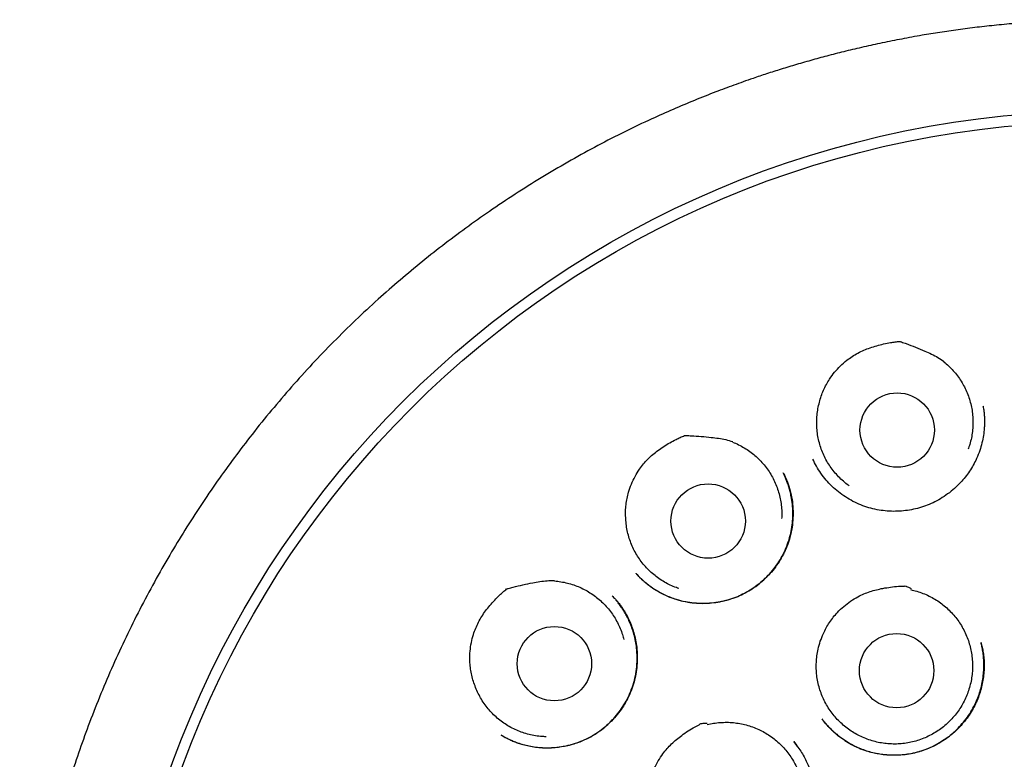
# Model space of a CAD drawing. Header units: millimetres. Extents: x 8 to 855, y 12 to 815.
# Tile 49 of 55: x 474 to 490, y 803 to 815. Entities that reach past the tile are written whole.
import ezdxf

# ---------------------------------------------------------------- set-up
doc = ezdxf.new("R2010")
doc.units = ezdxf.units.MM

msp = doc.modelspace()

# ---------------------------------------------------------------- linework, layer by layer
at = {"color": 7, "linetype": 'Continuous', "lineweight": 30}
for p, q in [((489.955, 809.027), (489.956, 809.022)), ((487.153, 808.155), (487.152, 808.158)), ((487.152, 808.155), (487.154, 808.151)), ((486.662, 807.927), (486.667, 807.918)), ((484.24, 806.269), (484.237, 806.273)), ((483.843, 805.899), (483.845, 805.897)), ((482.019, 803.603), (482.012, 803.607))]:
    msp.add_line(p, q, dxfattribs=at)
for centre, radius in [((491.96, 797.55), 16.35), ((491.96, 797.55), 16.174), ((488.541, 808.635), 0.613), ((485.425, 807.135), 0.613), ((482.89, 804.783), 0.613), ((488.532, 804.668), 0.613)]:
    msp.add_circle(centre, radius, dxfattribs=at)
for points, knots in [([(491.96, 815.403), (491.835, 815.402), (491.588, 815.4), (491.222, 815.388), (490.866, 815.369), (490.519, 815.344), (490.184, 815.313), (489.861, 815.278), (489.549, 815.238), (489.247, 815.194), (488.937, 815.143), (488.621, 815.086), (488.3, 815.021), (487.993, 814.954), (487.699, 814.885), (487.42, 814.814), (487.149, 814.74), (486.886, 814.665), (486.632, 814.588), (486.394, 814.512), (486.186, 814.442), (486.005, 814.379), (485.849, 814.323), (485.698, 814.268), (485.481, 814.186), (485.197, 814.073), (484.845, 813.924), (484.462, 813.753), (484.048, 813.555), (483.605, 813.328), (483.163, 813.086), (482.726, 812.829), (482.294, 812.56), (481.877, 812.283), (481.476, 812.001), (481.091, 811.714), (480.713, 811.417), (480.344, 811.11), (479.977, 810.787), (479.611, 810.448), (479.25, 810.093), (478.898, 809.726), (478.557, 809.35), (478.226, 808.962), (477.911, 808.573), (477.614, 808.182), (477.332, 807.792), (477.06, 807.393), (476.799, 806.988), (476.543, 806.567), (476.295, 806.131), (476.054, 805.679), (475.827, 805.222), (475.613, 804.758), (475.413, 804.29), (475.23, 803.825), (475.064, 803.366), (474.914, 802.912), (474.775, 802.454), (474.649, 801.993), (474.534, 801.519), (474.428, 801.031), (474.335, 800.531), (474.256, 800.026), (474.191, 799.519), (474.14, 799.01), (474.104, 798.509), (474.083, 798.019), (474.074, 797.538), (474.08, 797.059), (474.098, 796.58), (474.129, 796.091), (474.175, 795.593), (474.237, 795.087), (474.312, 794.583), (474.402, 794.081), (474.505, 793.581), (474.621, 793.094), (474.747, 792.62), (474.883, 792.159), (475.03, 791.703), (475.19, 791.25), (475.366, 790.794), (475.557, 790.334), (475.766, 789.87), (475.989, 789.412), (476.224, 788.96), (476.472, 788.515), (476.729, 788.084), (476.993, 787.665), (477.265, 787.259), (477.551, 786.857), (477.849, 786.46), (478.141, 786.093), (478.424, 785.755), (478.695, 785.446), (478.976, 785.14), (479.267, 784.837), (479.57, 784.537), (479.884, 784.24), (480.165, 783.987), (480.408, 783.777), (480.609, 783.608), (480.813, 783.441), (481.022, 783.276), (481.234, 783.113), (481.417, 782.976), (481.566, 782.867), (481.677, 782.788), (481.777, 782.717), (481.867, 782.654), (481.943, 782.601), (482.005, 782.557), (482.056, 782.522), (482.1, 782.493), (482.136, 782.468), (482.165, 782.449), (482.182, 782.438), (482.189, 782.433)], [0, 0, 0, 0, 0.008166, 0.016134, 0.0239027, 0.031471, 0.0388374, 0.0458748, 0.0527157, 0.059359, 0.0658041, 0.0732174, 0.0803478, 0.0871947, 0.0937575, 0.1000358, 0.1060293, 0.1121217, 0.1178884, 0.1233297, 0.1284457, 0.1322374, 0.1358286, 0.139278, 0.1427294, 0.1509809, 0.159284, 0.1676523, 0.1783974, 0.1892475, 0.2002009, 0.2112559, 0.222359, 0.233462, 0.2439285, 0.254391, 0.2648473, 0.2752957, 0.285734, 0.296791, 0.3078303, 0.3188774, 0.3299473, 0.3410367, 0.3521419, 0.362624, 0.3731151, 0.3836142, 0.3941181, 0.4046237, 0.4157641, 0.426899, 0.4380247, 0.4491384, 0.4602384, 0.4713154, 0.4817374, 0.4921458, 0.5025484, 0.5129526, 0.5233656, 0.5344252, 0.545513, 0.5566338, 0.5677741, 0.5789202, 0.5900583, 0.6005407, 0.6109932, 0.6214226, 0.6318618, 0.6423107, 0.6534016, 0.6644994, 0.675602, 0.6867079, 0.6978147, 0.7089201, 0.7193877, 0.7298499, 0.7403049, 0.7507508, 0.7611844, 0.7722399, 0.7833075, 0.7943887, 0.8054812, 0.8165825, 0.8276974, 0.8382533, 0.8488982, 0.8596301, 0.8704464, 0.8813451, 0.8902502, 0.8992067, 0.9082286, 0.9173679, 0.9266416, 0.9360736, 0.9456581, 0.9513168, 0.9570235, 0.9627765, 0.9685743, 0.974415, 0.9802568, 0.9835006, 0.9864603, 0.9891361, 0.9915288, 0.993639, 0.9951823, 0.9965307, 0.9976852, 0.9986467, 0.9994171, 1, 1, 1, 1]), ([(487.259, 809.094), (487.269, 809.128), (487.287, 809.195), (487.326, 809.293), (487.372, 809.387), (487.432, 809.487), (487.508, 809.591), (487.603, 809.694), (487.7, 809.781), (487.798, 809.85), (487.892, 809.906), (487.991, 809.954), (488.095, 809.994), (488.204, 810.028), (488.317, 810.056), (488.419, 810.076), (488.508, 810.09), (488.559, 810.095), (488.585, 810.097), (488.585, 810.097), (488.586, 810.097), (488.586, 810.097), (488.587, 810.097), (488.589, 810.096), (488.597, 810.093), (488.631, 810.081), (488.716, 810.051), (488.844, 810.003), (488.983, 809.945), (489.107, 809.89), (489.214, 809.835), (489.28, 809.79), (489.314, 809.767)], [0, 0, 0, 0, 0.040529, 0.081203, 0.121885, 0.162423, 0.216603, 0.270942, 0.325121, 0.36732, 0.409671, 0.452051, 0.494289, 0.539402, 0.584562, 0.629694, 0.659315, 0.688926, 0.689249, 0.689521, 0.689558, 0.689597, 0.689721, 0.690221, 0.69222, 0.700214, 0.732192, 0.796181, 0.860165, 0.906824, 0.953489, 1, 1, 1, 1]), ([(489.309, 809.762), (489.337, 809.739), (489.392, 809.692), (489.467, 809.614), (489.536, 809.53), (489.597, 809.441), (489.651, 809.346), (489.696, 809.248), (489.733, 809.146), (489.761, 809.042), (489.78, 808.935), (489.79, 808.827), (489.791, 808.719), (489.783, 808.61), (489.765, 808.504), (489.742, 808.406), (489.72, 808.346), (489.711, 808.32)], [0, 0, 0, 0, 0.067589, 0.13542, 0.203251, 0.27084, 0.33843, 0.40626, 0.474091, 0.541681, 0.60927, 0.677101, 0.744932, 0.812521, 0.88011, 0.947941, 1, 1, 1, 1]), ([(489.956, 809.032), (489.959, 809.016), (489.965, 808.982), (489.973, 808.924), (489.979, 808.86), (489.981, 808.789), (489.98, 808.715), (489.974, 808.624), (489.96, 808.516), (489.932, 808.391), (489.892, 808.262), (489.841, 808.142), (489.781, 808.031), (489.717, 807.931), (489.646, 807.838), (489.568, 807.751), (489.478, 807.664), (489.374, 807.58), (489.257, 807.502), (489.134, 807.436), (489.007, 807.383), (488.877, 807.343), (488.746, 807.314), (488.614, 807.298), (488.48, 807.293), (488.344, 807.301), (488.208, 807.32), (488.073, 807.353), (487.94, 807.399), (487.811, 807.458), (487.688, 807.53), (487.572, 807.613), (487.465, 807.707), (487.368, 807.81), (487.283, 807.921), (487.209, 808.036), (487.17, 808.117), (487.151, 808.157)], [0, 0, 0, 0, 0.012885, 0.026886, 0.04218, 0.058818, 0.076239, 0.094335, 0.122729, 0.152615, 0.183984, 0.216845, 0.244221, 0.271924, 0.299354, 0.326513, 0.353405, 0.38664, 0.419468, 0.451911, 0.483981, 0.515491, 0.546447, 0.577374, 0.60861, 0.640172, 0.672082, 0.704367, 0.737067, 0.770138, 0.80346, 0.836982, 0.870268, 0.903276, 0.936034, 0.968579, 1, 1, 1, 1]), ([(487.751, 807.716), (487.74, 807.724), (487.698, 807.752), (487.633, 807.809), (487.555, 807.884), (487.485, 807.967), (487.422, 808.055), (487.366, 808.148), (487.319, 808.246), (487.28, 808.347), (487.25, 808.451), (487.228, 808.557), (487.216, 808.665), (487.213, 808.773), (487.219, 808.881), (487.233, 808.989), (487.251, 809.059), (487.259, 809.094)], [0, 0, 0, 0, 0.027075, 0.096652, 0.16623, 0.23556, 0.304889, 0.374467, 0.444045, 0.513374, 0.582704, 0.652282, 0.721859, 0.791189, 0.860751, 0.930438, 1, 1, 1, 1]), ([(484.066, 807.196), (484.065, 807.231), (484.062, 807.301), (484.071, 807.405), (484.087, 807.509), (484.114, 807.622), (484.157, 807.744), (484.217, 807.871), (484.285, 807.982), (484.357, 808.077), (484.431, 808.158), (484.511, 808.233), (484.599, 808.302), (484.693, 808.367), (484.793, 808.427), (484.884, 808.476), (484.965, 808.515), (485.012, 808.535), (485.037, 808.545), (485.037, 808.545), (485.037, 808.545), (485.038, 808.545), (485.038, 808.545), (485.04, 808.545), (485.049, 808.545), (485.086, 808.544), (485.175, 808.54), (485.312, 808.531), (485.462, 808.517), (485.596, 808.5), (485.715, 808.48), (485.792, 808.456), (485.83, 808.445)], [0, 0, 0, 0, 0.0405292, 0.0812035, 0.1218847, 0.1624234, 0.2166031, 0.2709422, 0.3251207, 0.3673197, 0.409671, 0.4520509, 0.4942891, 0.5394021, 0.5845619, 0.6296939, 0.6593146, 0.6889261, 0.6892489, 0.6895212, 0.6895579, 0.6895965, 0.6897214, 0.6902211, 0.6922196, 0.700214, 0.732192, 0.7961814, 0.8601648, 0.9068242, 0.9534889, 1, 1, 1, 1]), ([(485.828, 808.438), (485.861, 808.424), (485.927, 808.396), (486.022, 808.343), (486.113, 808.283), (486.198, 808.216), (486.276, 808.142), (486.349, 808.061), (486.414, 807.975), (486.472, 807.883), (486.521, 807.787), (486.563, 807.686), (486.596, 807.583), (486.62, 807.478), (486.634, 807.37), (486.64, 807.27), (486.638, 807.206), (486.636, 807.179)], [0, 0, 0, 0, 0.067589, 0.13542, 0.203251, 0.27084, 0.33843, 0.40626, 0.474091, 0.541681, 0.60927, 0.677101, 0.744932, 0.812521, 0.88011, 0.947941, 1, 1, 1, 1]), ([(486.666, 807.922), (486.669, 807.917), (486.676, 807.904), (486.689, 807.877), (486.707, 807.839), (486.729, 807.788), (486.752, 807.726), (486.774, 807.651), (486.8, 807.546), (486.82, 807.415), (486.827, 807.262), (486.82, 807.111), (486.798, 806.963), (486.762, 806.82), (486.712, 806.684), (486.65, 806.555), (486.576, 806.433), (486.491, 806.32), (486.396, 806.215), (486.292, 806.119), (486.179, 806.033), (486.058, 805.958), (485.93, 805.894), (485.797, 805.844), (485.659, 805.807), (485.518, 805.783), (485.375, 805.773), (485.23, 805.776), (485.083, 805.794), (484.938, 805.826), (484.794, 805.874), (484.655, 805.937), (484.545, 806.002), (484.463, 806.059), (484.41, 806.101), (484.364, 806.14), (484.326, 806.175), (484.295, 806.207), (484.27, 806.233), (484.251, 806.254), (484.241, 806.266), (484.236, 806.271)], [0, 0, 0, 0, 0.005067, 0.01181, 0.022236, 0.03528, 0.050982, 0.069372, 0.090397, 0.12654, 0.162274, 0.197567, 0.23239, 0.266728, 0.300589, 0.333993, 0.366994, 0.399928, 0.432897, 0.465907, 0.498962, 0.532082, 0.565301, 0.598519, 0.631607, 0.664708, 0.698176, 0.73206, 0.766384, 0.801182, 0.836502, 0.872275, 0.908386, 0.926076, 0.942005, 0.956111, 0.968407, 0.978908, 0.987641, 0.994646, 1, 1, 1, 1]), ([(484.243, 806.263), (484.258, 806.247), (484.293, 806.21), (484.353, 806.153), (484.426, 806.093), (484.509, 806.032), (484.596, 805.977), (484.687, 805.929), (484.778, 805.887), (484.887, 805.846), (485.014, 805.811), (485.159, 805.786), (485.303, 805.776), (485.446, 805.78), (485.585, 805.797), (485.72, 805.826), (485.85, 805.867), (485.975, 805.918), (486.095, 805.981), (486.21, 806.056), (486.318, 806.143), (486.418, 806.24), (486.51, 806.347), (486.593, 806.464), (486.664, 806.59), (486.724, 806.722), (486.77, 806.86), (486.802, 807), (486.82, 807.139), (486.824, 807.275), (486.816, 807.408), (486.799, 807.523), (486.777, 807.619), (486.755, 807.697), (486.731, 807.768), (486.708, 807.829), (486.686, 807.882), (486.67, 807.913), (486.663, 807.928)], [0, 0, 0, 0, 0.015542, 0.035985, 0.058227, 0.082272, 0.108125, 0.131057, 0.154859, 0.178471, 0.213432, 0.247881, 0.28183, 0.315285, 0.348231, 0.380644, 0.412503, 0.444033, 0.475829, 0.507929, 0.540349, 0.573117, 0.60625, 0.639755, 0.67364, 0.707916, 0.742241, 0.775957, 0.808857, 0.840926, 0.87221, 0.902738, 0.922683, 0.942158, 0.95979, 0.975277, 0.988662, 1, 1, 1, 1]), ([(484.942, 806.024), (484.928, 806.028), (484.88, 806.043), (484.801, 806.077), (484.705, 806.127), (484.613, 806.185), (484.527, 806.251), (484.447, 806.323), (484.372, 806.402), (484.305, 806.487), (484.246, 806.578), (484.194, 806.673), (484.151, 806.773), (484.115, 806.875), (484.089, 806.98), (484.072, 807.088), (484.068, 807.16), (484.066, 807.196)], [0, 0, 0, 0, 0.027075, 0.096652, 0.16623, 0.23556, 0.304889, 0.374467, 0.444045, 0.513374, 0.582704, 0.652282, 0.721859, 0.791189, 0.860751, 0.930438, 1, 1, 1, 1]), ([(481.573, 804.441), (481.562, 804.474), (481.539, 804.54), (481.516, 804.642), (481.501, 804.746), (481.494, 804.863), (481.499, 804.991), (481.519, 805.13), (481.551, 805.256), (481.592, 805.368), (481.639, 805.468), (481.693, 805.563), (481.756, 805.655), (481.828, 805.744), (481.905, 805.832), (481.978, 805.905), (482.044, 805.966), (482.083, 805.999), (482.103, 806.016), (482.104, 806.016), (482.104, 806.016), (482.104, 806.016), (482.105, 806.017), (482.107, 806.017), (482.116, 806.02), (482.151, 806.029), (482.237, 806.052), (482.371, 806.084), (482.518, 806.115), (482.651, 806.138), (482.771, 806.154), (482.851, 806.154), (482.891, 806.154)], [0, 0, 0, 0, 0.040529, 0.081203, 0.121885, 0.162423, 0.216603, 0.270942, 0.325121, 0.36732, 0.409671, 0.452051, 0.494289, 0.539402, 0.584562, 0.629694, 0.659315, 0.688926, 0.689249, 0.689521, 0.689558, 0.689597, 0.689721, 0.690221, 0.69222, 0.700214, 0.732192, 0.796181, 0.860165, 0.906824, 0.953489, 1, 1, 1, 1]), ([(482.891, 806.147), (482.927, 806.143), (482.999, 806.136), (483.105, 806.114), (483.209, 806.083), (483.31, 806.044), (483.407, 805.996), (483.5, 805.94), (483.588, 805.877), (483.67, 805.806), (483.746, 805.729), (483.815, 805.645), (483.877, 805.556), (483.931, 805.462), (483.976, 805.364), (484.012, 805.27), (484.028, 805.209), (484.035, 805.182)], [0, 0, 0, 0, 0.067589, 0.13542, 0.203251, 0.27084, 0.33843, 0.40626, 0.474091, 0.541681, 0.60927, 0.677101, 0.744932, 0.812521, 0.88011, 0.947941, 1, 1, 1, 1]), ([(487.324, 805.279), (487.339, 805.31), (487.369, 805.374), (487.425, 805.464), (487.487, 805.55), (487.564, 805.639), (487.658, 805.729), (487.771, 805.816), (487.884, 805.884), (487.992, 805.935), (488.094, 805.973), (488.198, 806.003), (488.312, 806.028), (488.433, 806.046), (488.554, 806.062), (488.635, 806.057), (488.676, 806.066), (488.683, 806.063), (488.687, 806.061), (488.702, 806.055), (488.73, 806.042), (488.755, 806.031), (488.769, 806.025)], [0, 0, 0, 0, 0.060001, 0.120214, 0.180439, 0.240457, 0.321347, 0.402479, 0.483354, 0.544874, 0.606587, 0.668384, 0.730019, 0.804316, 0.87862, 0.935111, 0.946025, 0.946395, 0.947761, 0.953228, 0.975092, 1, 1, 1, 1]), ([(483.843, 805.901), (483.851, 805.893), (483.867, 805.876), (483.898, 805.845), (483.932, 805.807), (483.968, 805.76), (484.004, 805.708), (484.041, 805.652), (484.081, 805.583), (484.124, 805.5), (484.165, 805.4), (484.201, 805.29), (484.229, 805.174), (484.25, 805.044), (484.259, 804.904), (484.254, 804.756), (484.235, 804.61), (484.202, 804.469), (484.157, 804.333), (484.098, 804.205), (484.029, 804.083), (483.948, 803.969), (483.856, 803.861), (483.753, 803.76), (483.638, 803.668), (483.527, 803.596), (483.424, 803.541), (483.331, 803.499), (483.235, 803.464), (483.135, 803.435), (483.034, 803.414), (482.925, 803.398), (482.812, 803.39), (482.695, 803.392), (482.584, 803.402), (482.478, 803.419), (482.384, 803.441), (482.3, 803.467), (482.226, 803.494), (482.163, 803.521), (482.112, 803.546), (482.074, 803.567), (482.041, 803.587), (482.023, 803.598), (482.014, 803.603)], [0, 0, 0, 0, 0.00958, 0.019504, 0.032236, 0.046089, 0.060874, 0.076588, 0.093234, 0.116883, 0.142206, 0.169208, 0.197633, 0.226027, 0.261151, 0.295841, 0.33007, 0.363822, 0.397102, 0.429928, 0.462326, 0.494833, 0.527879, 0.561471, 0.595617, 0.630336, 0.653825, 0.677594, 0.701537, 0.725639, 0.749917, 0.774224, 0.802481, 0.829652, 0.85575, 0.880789, 0.904779, 0.92398, 0.942468, 0.960097, 0.97195, 0.98247, 0.991771, 1, 1, 1, 1]), ([(488.762, 806.004), (488.796, 805.996), (488.866, 805.979), (488.968, 805.944), (489.068, 805.9), (489.164, 805.847), (489.254, 805.788), (489.339, 805.72), (489.418, 805.646), (489.491, 805.565), (489.556, 805.478), (489.614, 805.387), (489.664, 805.29), (489.706, 805.19), (489.739, 805.087), (489.763, 804.981), (489.779, 804.873), (489.785, 804.764), (489.782, 804.656), (489.77, 804.549), (489.748, 804.442), (489.718, 804.337), (489.679, 804.236), (489.632, 804.138), (489.577, 804.044), (489.513, 803.955), (489.443, 803.873), (489.367, 803.796), (489.283, 803.726), (489.194, 803.663), (489.1, 803.608), (489.003, 803.561), (488.901, 803.522), (488.795, 803.492), (488.689, 803.471), (488.582, 803.459), (488.472, 803.457), (488.363, 803.463), (488.256, 803.478), (488.151, 803.503), (488.047, 803.536), (487.946, 803.578), (487.85, 803.628), (487.759, 803.686), (487.672, 803.752), (487.591, 803.825), (487.517, 803.904), (487.45, 803.988), (487.39, 804.079), (487.337, 804.175), (487.294, 804.274), (487.259, 804.376), (487.232, 804.482), (487.214, 804.59), (487.206, 804.698), (487.207, 804.806), (487.217, 804.914), (487.238, 805.031), (487.271, 805.154), (487.306, 805.237), (487.324, 805.279)], [0, 0, 0, 0, 0.016852, 0.033704, 0.051045, 0.068386, 0.085238, 0.10209, 0.119431, 0.136772, 0.153624, 0.170476, 0.187817, 0.205159, 0.22201, 0.238862, 0.256203, 0.273545, 0.290396, 0.307248, 0.32459, 0.341931, 0.358783, 0.375634, 0.392976, 0.410317, 0.427169, 0.444021, 0.461362, 0.478703, 0.495555, 0.512407, 0.529748, 0.547089, 0.563941, 0.580793, 0.598134, 0.615476, 0.632327, 0.649179, 0.66652, 0.683862, 0.700714, 0.717565, 0.734907, 0.752248, 0.7691, 0.785951, 0.803293, 0.820634, 0.837486, 0.854338, 0.871679, 0.88902, 0.905872, 0.922724, 0.940065, 0.957406, 0.978585, 1, 1, 1, 1]), ([(482.011, 803.606), (482.022, 803.6), (482.044, 803.587), (482.089, 803.564), (482.144, 803.536), (482.212, 803.506), (482.289, 803.476), (482.375, 803.449), (482.472, 803.424), (482.579, 803.406), (482.695, 803.396), (482.814, 803.395), (482.944, 803.404), (483.082, 803.426), (483.224, 803.464), (483.36, 803.514), (483.489, 803.577), (483.61, 803.651), (483.721, 803.735), (483.822, 803.829), (483.916, 803.932), (484, 804.044), (484.075, 804.166), (484.139, 804.297), (484.19, 804.435), (484.228, 804.581), (484.248, 804.714), (484.255, 804.833), (484.254, 804.936), (484.246, 805.044), (484.229, 805.155), (484.203, 805.266), (484.171, 805.371), (484.132, 805.469), (484.091, 805.555), (484.049, 805.63), (484.008, 805.695), (483.966, 805.755), (483.932, 805.8), (483.911, 805.824), (483.905, 805.831)], [0, 0, 0, 0, 0.009474, 0.019469, 0.035893, 0.054006, 0.073683, 0.094927, 0.119323, 0.145521, 0.173527, 0.20271, 0.231671, 0.267468, 0.302794, 0.337621, 0.371939, 0.405757, 0.439093, 0.471998, 0.505142, 0.538832, 0.573076, 0.607883, 0.643275, 0.6793, 0.71581, 0.74036, 0.765092, 0.789738, 0.818307, 0.845757, 0.872103, 0.897355, 0.921526, 0.940852, 0.95944, 0.977171, 0.993572, 1, 1, 1, 1]), ([(487.299, 803.875), (487.307, 803.864), (487.326, 803.839), (487.36, 803.8), (487.401, 803.754), (487.448, 803.705), (487.501, 803.655), (487.569, 803.597), (487.654, 803.533), (487.76, 803.466), (487.876, 803.406), (487.995, 803.358), (488.112, 803.323), (488.225, 803.298), (488.339, 803.283), (488.453, 803.276), (488.576, 803.278), (488.705, 803.29), (488.841, 803.316), (488.971, 803.354), (489.095, 803.403), (489.213, 803.462), (489.323, 803.531), (489.428, 803.609), (489.525, 803.697), (489.617, 803.794), (489.7, 803.901), (489.775, 804.017), (489.835, 804.134), (489.882, 804.248), (489.917, 804.358), (489.944, 804.471), (489.961, 804.584), (489.969, 804.695), (489.97, 804.798), (489.965, 804.894), (489.954, 804.982), (489.94, 805.061), (489.928, 805.11), (489.923, 805.132)], [0, 0, 0, 0, 0.010673, 0.023407, 0.038348, 0.055388, 0.073295, 0.091859, 0.120934, 0.151491, 0.183542, 0.217111, 0.245073, 0.273558, 0.301785, 0.329732, 0.357387, 0.391519, 0.425151, 0.458275, 0.4909, 0.523042, 0.554725, 0.586292, 0.618381, 0.651016, 0.684202, 0.717955, 0.752302, 0.780231, 0.808418, 0.836851, 0.865436, 0.892632, 0.917974, 0.941484, 0.963175, 0.983059, 1, 1, 1, 1]), ([(489.923, 805.134), (489.929, 805.108), (489.943, 805.052), (489.96, 804.963), (489.972, 804.865), (489.976, 804.759), (489.972, 804.649), (489.959, 804.538), (489.939, 804.426), (489.909, 804.314), (489.87, 804.203), (489.821, 804.094), (489.762, 803.987), (489.693, 803.885), (489.616, 803.788), (489.531, 803.697), (489.439, 803.615), (489.342, 803.541), (489.24, 803.475), (489.134, 803.417), (489.024, 803.369), (488.912, 803.331), (488.797, 803.302), (488.681, 803.283), (488.561, 803.272), (488.45, 803.272), (488.348, 803.278), (488.255, 803.29), (488.16, 803.308), (488.062, 803.334), (487.963, 803.368), (487.862, 803.41), (487.761, 803.462), (487.662, 803.524), (487.565, 803.595), (487.471, 803.677), (487.384, 803.767), (487.332, 803.832), (487.307, 803.864)], [0, 0, 0, 0, 0.020899, 0.043455, 0.067756, 0.093842, 0.120806, 0.148211, 0.176058, 0.204352, 0.233099, 0.262316, 0.29202, 0.322215, 0.352599, 0.382823, 0.412871, 0.442728, 0.472376, 0.501803, 0.531007, 0.559997, 0.588782, 0.617379, 0.646149, 0.676877, 0.698597, 0.721304, 0.745002, 0.769696, 0.795398, 0.822126, 0.84989, 0.87855, 0.908094, 0.938546, 0.969925, 1, 1, 1, 1]), ([(482.756, 803.579), (482.742, 803.579), (482.692, 803.579), (482.606, 803.589), (482.499, 803.608), (482.394, 803.636), (482.293, 803.673), (482.194, 803.719), (482.1, 803.773), (482.011, 803.834), (481.928, 803.903), (481.85, 803.979), (481.779, 804.061), (481.715, 804.149), (481.66, 804.242), (481.611, 804.339), (481.586, 804.407), (481.573, 804.441)], [0, 0, 0, 0, 0.0270748, 0.0966524, 0.1662299, 0.2355597, 0.3048895, 0.374467, 0.4440445, 0.5133743, 0.5827041, 0.6522816, 0.7218592, 0.791189, 0.860751, 0.9304379, 1, 1, 1, 1]), ([(484.43, 802.502), (484.43, 802.537), (484.429, 802.607), (484.44, 802.713), (484.459, 802.817), (484.49, 802.931), (484.535, 803.053), (484.6, 803.18), (484.671, 803.29), (484.747, 803.383), (484.822, 803.462), (484.903, 803.534), (484.994, 803.606), (485.096, 803.675), (485.198, 803.742), (485.273, 803.772), (485.307, 803.798), (485.314, 803.798), (485.318, 803.798), (485.335, 803.799), (485.366, 803.8), (485.393, 803.801), (485.408, 803.801)], [0, 0, 0, 0, 0.060001, 0.120214, 0.180439, 0.240457, 0.321347, 0.402479, 0.483354, 0.544874, 0.606587, 0.668384, 0.730019, 0.804316, 0.87862, 0.935111, 0.946025, 0.946395, 0.947761, 0.953228, 0.975092, 1, 1, 1, 1]), ([(485.41, 803.779), (485.445, 803.787), (485.515, 803.802), (485.622, 803.814), (485.732, 803.818), (485.841, 803.812), (485.948, 803.798), (486.053, 803.774), (486.157, 803.741), (486.258, 803.7), (486.354, 803.65), (486.446, 803.593), (486.533, 803.528), (486.615, 803.455), (486.689, 803.377), (486.757, 803.292), (486.817, 803.202), (486.87, 803.106), (486.914, 803.007), (486.95, 802.905), (486.977, 802.8), (486.995, 802.692), (487.004, 802.584), (487.004, 802.476), (486.995, 802.367), (486.976, 802.259), (486.949, 802.155), (486.913, 802.053), (486.869, 801.953), (486.815, 801.857), (486.755, 801.767), (486.688, 801.683), (486.612, 801.604), (486.531, 801.531), (486.444, 801.466), (486.352, 801.409), (486.255, 801.359), (486.154, 801.317), (486.051, 801.284), (485.945, 801.261), (485.837, 801.245), (485.728, 801.24), (485.62, 801.243), (485.513, 801.256), (485.406, 801.277), (485.301, 801.308), (485.2, 801.347), (485.103, 801.394), (485.009, 801.45), (484.921, 801.514), (484.838, 801.584), (484.762, 801.661), (484.693, 801.744), (484.63, 801.834), (484.576, 801.927), (484.529, 802.025), (484.491, 802.127), (484.46, 802.241), (484.436, 802.366), (484.432, 802.456), (484.43, 802.502)], [0, 0, 0, 0, 0.016852, 0.033704, 0.051045, 0.068386, 0.085238, 0.10209, 0.119431, 0.136772, 0.153624, 0.170476, 0.187817, 0.205159, 0.22201, 0.238862, 0.256203, 0.273545, 0.290396, 0.307248, 0.32459, 0.341931, 0.358783, 0.375634, 0.392976, 0.410317, 0.427169, 0.444021, 0.461362, 0.478703, 0.495555, 0.512407, 0.529748, 0.547089, 0.563941, 0.580793, 0.598134, 0.615476, 0.632327, 0.649179, 0.66652, 0.683862, 0.700714, 0.717565, 0.734907, 0.752248, 0.7691, 0.785951, 0.803293, 0.820634, 0.837486, 0.854338, 0.871679, 0.88902, 0.905872, 0.922724, 0.940065, 0.957406, 0.978585, 1, 1, 1, 1]), ([(486.835, 803.497), (486.859, 803.468), (486.905, 803.41), (486.967, 803.319), (487.02, 803.226), (487.066, 803.132), (487.104, 803.038), (487.137, 802.937), (487.162, 802.831), (487.18, 802.721), (487.19, 802.615), (487.191, 802.512), (487.186, 802.405), (487.173, 802.297), (487.15, 802.187), (487.121, 802.083), (487.081, 801.971), (487.027, 801.852), (486.955, 801.729), (486.871, 801.613), (486.776, 801.506), (486.672, 801.408), (486.568, 801.328), (486.469, 801.262), (486.374, 801.209), (486.272, 801.162), (486.161, 801.121), (486.041, 801.089), (485.913, 801.065), (485.776, 801.053), (485.65, 801.054), (485.535, 801.063), (485.434, 801.079), (485.331, 801.102), (485.228, 801.133), (485.128, 801.17), (485.065, 801.201), (485.035, 801.216)], [0, 0, 0, 0, 0.027667, 0.054679, 0.081043, 0.106768, 0.131868, 0.156335, 0.18471, 0.212022, 0.238296, 0.263545, 0.287779, 0.316647, 0.343942, 0.370141, 0.396292, 0.431164, 0.466064, 0.501005, 0.535989, 0.571001, 0.606013, 0.632261, 0.658523, 0.685855, 0.714749, 0.745209, 0.777247, 0.810883, 0.846132, 0.870536, 0.895665, 0.921524, 0.948124, 0.975482, 1, 1, 1, 1]), ([(486.904, 803.409), (486.903, 803.411), (486.882, 803.442), (486.858, 803.47), (486.835, 803.497)], [0, 0, 0, 0, 0.059187, 1, 1, 1, 1])]:
    msp.add_open_spline(points, degree=3, knots=knots, dxfattribs=at)

doc.saveas('drawing.dxf')
